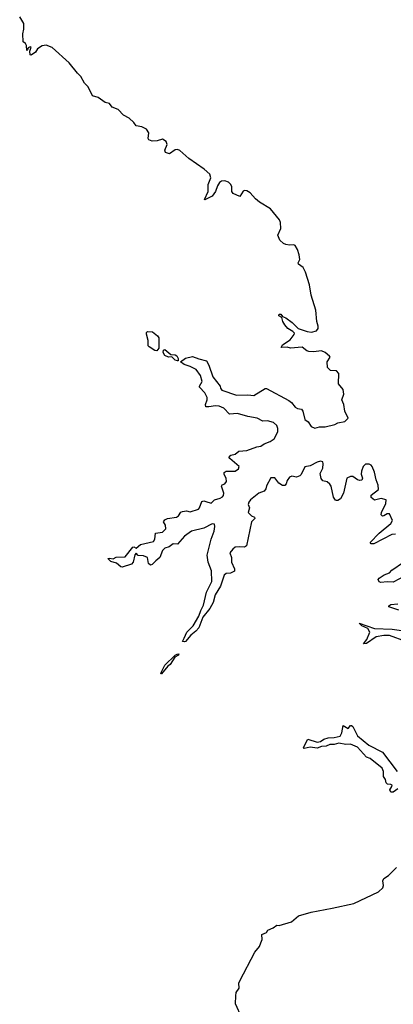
# Model space of a CAD drawing. Extents: x 2219101 to 2444320, y 201258 to 358766.
# Tile 199 of 256: x 2332695 to 2335937, y 313682 to 322238. Entities that reach past the tile are written whole.
import ezdxf

# ---------------------------------------------------------------- set-up
doc = ezdxf.new("R2010")
doc.units = 0

msp = doc.modelspace()

# ---------------------------------------------------------------- linework, layer by layer
at = {"layer": '0CON10XD'}
for points in [[(2335065, 319529.2), (2335022.5, 319555), (2334995, 319587.5), (2334976.7, 319615), (2334970, 319650), (2334943.8, 319665), (2334945, 319680), (2334960.7, 319680.7), (2334975, 319660), (2335005, 319647.5), (2335058.3, 319608.3), (2335110, 319555), (2335188.8, 319528.8), (2335227.7, 319522.3), (2335270, 319535), (2335284.3, 319555), (2335285.9, 319575.9), (2335273.3, 319615), (2335264.2, 319715), (2335223.8, 319845), (2335208.2, 319935), (2335175, 320043.8), (2335155, 320084), (2335113.8, 320115), (2335112, 320125), (2335126.7, 320155), (2335121.1, 320195), (2335105, 320240.8), (2335085, 320275.7), (2335075, 320282), (2335035, 320279.2), (2335005, 320285.8), (2334983.4, 320293.4), (2334951.7, 320321.7), (2334934, 320365), (2334961.2, 320425), (2334957, 320477), (2334948.8, 320498.8), (2334871.2, 320595), (2334775, 320652.5), (2334741.1, 320681.1), (2334693.8, 320735), (2334665, 320751.4), (2334645, 320754.3), (2334635, 320749.2), (2334605, 320703.3), (2334548.3, 320728.3), (2334534.2, 320745), (2334534.4, 320785), (2334527.8, 320805), (2334506.4, 320826.4), (2334475, 320839.2), (2334446.2, 320835), (2334427.4, 320822.6), (2334410, 320795), (2334392.5, 320745), (2334366, 320705), (2334301.7, 320671.7), (2334297.5, 320675), (2334330.8, 320745), (2334330.8, 320805), (2334353.5, 320865), (2334344.5, 320895), (2334295, 320940.4), (2334161.7, 321031.7), (2334085, 321102.7), (2334065, 321109.5), (2334045, 321108.1), (2333995, 321073.8), (2333960, 321085), (2333953.8, 321105), (2333974.5, 321155), (2333965, 321180.8), (2333935, 321198.9), (2333886.2, 321185), (2333845, 321183.1), (2333815, 321193.3), (2333810, 321205), (2333815.6, 321255), (2333795, 321285.6), (2333755, 321306.5), (2333705.6, 321315.6), (2333685.8, 321345), (2333645, 321382.9), (2333595, 321408), (2333548.7, 321458.7), (2333497.6, 321477.6), (2333475, 321510), (2333435, 321517.5), (2333375, 321563.1), (2333326.1, 321576.1), (2333290, 321655), (2333257.5, 321687.5), (2333226.4, 321745), (2333195.5, 321775), (2333125, 321864.5), (2332975, 321996.9), (2332925, 322016.2), (2332888.3, 322011.7), (2332850, 321985), (2332832, 321955), (2332795, 321928.8), (2332784.2, 321934.2), (2332781.2, 321965), (2332795, 322000), (2332785, 322003.3), (2332767.5, 321995), (2332762.5, 321975), (2332755, 321971.2), (2332754.2, 322014.2), (2332745, 322030), (2332724.3, 322045), (2332720.8, 322115), (2332730, 322155), (2332730.8, 322205), (2332694.6, 322264.6)], [(2335955, 317766.8), (2335924.3, 317765), (2335766.8, 317683.2), (2335744, 317684), (2335735.5, 317695), (2335813.2, 317776.8), (2335915, 317859.1), (2335929.2, 317885), (2335905, 317944.3), (2335884.7, 317945.3), (2335855, 317925.6), (2335843.3, 317925), (2335832.2, 317935), (2335835.5, 317955), (2335873.3, 318035), (2335875, 318066.9), (2335832.5, 318077.5), (2335775, 318062), (2335743.3, 318085), (2335745, 318105.7), (2335809.3, 318155), (2335806.1, 318193.9), (2335788.5, 318238.5), (2335774.7, 318305), (2335754.7, 318355), (2335745, 318367.3), (2335726.1, 318376.1), (2335695, 318374.6), (2335675, 318354.3), (2335660, 318315), (2335658.3, 318288.3), (2335670, 318255), (2335663, 318237), (2335645, 318233.3), (2335625, 318240), (2335585, 318268.8), (2335565, 318268.6), (2335533.8, 318255), (2335505.6, 318124.4), (2335480, 318075), (2335455, 318058.8), (2335445, 318058.8), (2335434.1, 318064.1), (2335418.3, 318088.3), (2335396.2, 318185), (2335385, 318202.5), (2335363.6, 318223.6), (2335325, 318230), (2335310.3, 318250.3), (2335303.1, 318295), (2335325, 318341.2), (2335328.5, 318378.5), (2335325, 318396), (2335305, 318401.4), (2335275, 318394.2), (2335215, 318361.2), (2335167.7, 318352.3), (2335136.2, 318285), (2335125, 318273.8), (2335097.7, 318262.3), (2335055, 318271.4), (2335035, 318264), (2335014.4, 318235), (2335007.5, 318205), (2334995, 318191.2), (2334975, 318191.2), (2334942.1, 318212.1), (2334908.5, 318258.5), (2334875, 318255.8), (2334835, 318187.5), (2334831.7, 318161.7), (2334815, 318140), (2334768.8, 318125), (2334696.7, 318065), (2334683.8, 318045), (2334677.5, 318025), (2334690, 317995), (2334676.7, 317955), (2334705, 317927.1), (2334731.2, 317915), (2334733.8, 317905), (2334707.5, 317875), (2334663.6, 317666.4), (2334646.1, 317653.9), (2334605, 317658.8), (2334565, 317654), (2334543, 317637), (2334518.8, 317605), (2334531.2, 317565), (2334531.2, 317525), (2334560, 317465), (2334557.5, 317445), (2334525, 317430), (2334485, 317426), (2334467.7, 317412.3), (2334438.1, 317315), (2334390, 317240), (2334373.1, 317175), (2334345, 317122), (2334283.5, 317046.5), (2334248.1, 316955), (2334224.2, 316925), (2334179.2, 316890.8), (2334133.3, 316835), (2334125, 316830.8), (2334108.8, 316835), (2334120.8, 316865), (2334145.8, 316915), (2334198.8, 316971.2), (2334250, 317055), (2334265.5, 317104.5), (2334290.6, 317149.4), (2334315, 317263.3), (2334360.8, 317355), (2334358.3, 317448.3), (2334330.8, 317525), (2334320, 317585), (2334356.2, 317725), (2334381.2, 317795), (2334388.8, 317835), (2334386.2, 317855), (2334365, 317857.1), (2334291.4, 317818.6), (2334186.8, 317793.2), (2334125, 317750), (2334065, 317679.2), (2334025, 317682.5), (2333991.8, 317658.2), (2333954.2, 317645), (2333934.4, 317625), (2333912, 317565), (2333875, 317535.8), (2333845, 317502.5), (2333828.3, 317498.3), (2333813.6, 317513.6), (2333803.3, 317565), (2333769.7, 317579.7), (2333721.9, 317581.9), (2333705, 317602.5), (2333695, 317587.5), (2333678.6, 317525), (2333665, 317506), (2333585, 317481.4), (2333573.4, 317483.4), (2333535.6, 317515.6), (2333485, 317528.8), (2333460, 317555), (2333475, 317558.8), (2333505, 317553.3), (2333532.9, 317567.1), (2333608.5, 317571.5), (2333675, 317653.8), (2333685, 317656.2), (2333705, 317646.7), (2333742.4, 317677.6), (2333856.4, 317703.6), (2333868.6, 317725), (2333874.3, 317775.7), (2333933.3, 317785), (2333962.5, 317815), (2333960, 317845), (2333943.3, 317875), (2333955, 317893.3), (2333976.2, 317903.8), (2334055, 317914.3), (2334072.4, 317927.6), (2334092.7, 317957.3), (2334107.5, 317965), (2334141.2, 317971.2), (2334175, 317960.9), (2334245, 317984.4), (2334255.7, 317995), (2334275, 318051.2), (2334291.7, 318058.3), (2334311.1, 318051.1), (2334355, 318037.5), (2334385, 318065.8), (2334435, 318079.4), (2334455, 318090.8), (2334464, 318105), (2334465.7, 318125), (2334446.2, 318185), (2334452.5, 318195), (2334476.2, 318205), (2334490, 318225), (2334485.8, 318255), (2334468, 318285), (2334468, 318302), (2334485, 318316), (2334565, 318316), (2334593.8, 318335), (2334598.8, 318355), (2334518.8, 318425), (2334511.2, 318435), (2334515, 318446.2), (2334527.5, 318455), (2334565, 318462.2), (2334595, 318488.2), (2334665, 318494.4), (2334753, 318527), (2334786.9, 318533.1), (2334817, 318553), (2334867.7, 318572.3), (2334903.8, 318595), (2334933.6, 318656.4), (2334933.8, 318685), (2334925, 318712.5), (2334897.9, 318737.9), (2334845, 318751.4), (2334805, 318750.8), (2334755.6, 318775.6), (2334675, 318789.4), (2334585, 318815.7), (2334515, 318811.2), (2334465, 318862.9), (2334425, 318880), (2334394.2, 318884.2), (2334335, 318873.3), (2334310, 318875), (2334306.7, 318895), (2334321.2, 318935), (2334322, 318955), (2334301.2, 318995), (2334253.8, 319045), (2334253.8, 319055), (2334278, 319095), (2334264, 319145), (2334227.3, 319197.3), (2334175, 319223.8), (2334120.5, 319240.5), (2334090, 319265), (2334133, 319297), (2334195, 319312), (2334250.3, 319290.3), (2334316.7, 319275), (2334336, 319235), (2334369.2, 319135), (2334433.8, 319055), (2334436.7, 319035), (2334449.3, 319019.3), (2334575, 318974.3), (2334675, 318978.8), (2334725, 318973.3), (2334825, 319033.3), (2334835, 319033.3), (2335030.5, 318930.5), (2335052.7, 318912.7), (2335085, 318871.2), (2335105, 318858.8), (2335140, 318855), (2335152.5, 318835), (2335170, 318765), (2335198.8, 318745), (2335223.9, 318703.9), (2335255, 318688.2), (2335295, 318700), (2335345, 318700.8), (2335430.5, 318719.5), (2335455, 318733.8), (2335515, 318746.9), (2335544.3, 318775), (2335515.5, 318835.5), (2335507.8, 318895), (2335491.1, 318935), (2335507.1, 318982.9), (2335502.7, 319025), (2335460, 319075), (2335463.3, 319165), (2335445, 319188), (2335391.2, 319191.2), (2335366.7, 319215), (2335363.3, 319265), (2335388.8, 319305), (2335384, 319315), (2335345, 319347.3), (2335315, 319359.6), (2335245, 319351.4), (2335204, 319354), (2335185, 319360), (2335145, 319391.4), (2335045, 319384), (2335015, 319391.2), (2334965, 319390), (2334975, 319412.5), (2335043.1, 319456.9), (2335077.3, 319502.7), (2335080, 319515), (2335065, 319529.2)], [(2333885, 319360.8), (2333866.7, 319365), (2333816.7, 319395), (2333810, 319405), (2333810.7, 319450.7), (2333793.8, 319505), (2333795, 319520), (2333802.5, 319527.5), (2333847.5, 319525), (2333891.2, 319491.2), (2333902, 319475), (2333901.5, 319385), (2333885, 319360.8)], [(2334065, 319272.5), (2334045, 319278.8), (2334015, 319307.5), (2333985, 319304.3), (2333955, 319321.4), (2333938.9, 319345), (2333942.7, 319367.3), (2333955, 319372.9), (2334005, 319330), (2334045, 319325.8), (2334057.4, 319317.4), (2334070, 319295), (2334070, 319275), (2334065, 319272.5)], [(2336045, 317408.1), (2335935, 317350.9), (2335883.5, 317353.5), (2335827.6, 317347.6), (2335812.9, 317352.9), (2335806, 317375), (2335813.5, 317385), (2335857.1, 317412.9), (2335905, 317432.2), (2335925, 317455.6), (2336026.5, 317525)], [(2335985, 317107.5), (2335896.7, 317135), (2335898.8, 317145), (2335916.7, 317155), (2335975, 317162.9)], [(2336045, 316835.3), (2335905, 316888), (2335855, 316888), (2335788, 316875), (2335705, 316817.9), (2335677.5, 316815), (2335707.4, 316852.6), (2335733.5, 316915), (2335716.5, 316946.5), (2335665, 316970.9), (2335640, 316995), (2335775, 316946.9), (2335927.4, 316942.6), (2336065, 316921.2)], [(2333925, 316552.5), (2333920, 316555), (2333922.5, 316565), (2333955, 316628), (2334043.3, 316715), (2334060, 316725), (2334076.4, 316726.4), (2334072.5, 316715), (2334041.2, 316698.8), (2334001.2, 316635), (2333980, 316620), (2333925, 316552.5)], [(2335975, 315555.7), (2335935, 315524.2), (2335915, 315524.2), (2335907.2, 315545), (2335925.5, 315574.5), (2335925.9, 315585), (2335915, 315592.3), (2335886.1, 315596.1), (2335875.7, 315605.7), (2335868.2, 315635), (2335851.2, 315661.2), (2335853.2, 315705), (2335840.7, 315735), (2335735, 315818.9), (2335705, 315828.8), (2335625, 315917.1), (2335565, 315941.6), (2335525, 315939.2), (2335465, 315950.4), (2335425, 315940.2), (2335385, 315940), (2335355.2, 315924.8), (2335315, 315922.2), (2335275, 315907.3), (2335215, 315916.8), (2335164, 315904), (2335156.5, 315915), (2335195, 315987.5), (2335275, 315960.5), (2335305, 315965.3), (2335335, 315986.9), (2335371.2, 315998.8), (2335425, 315999.4), (2335475, 316011.4), (2335489.9, 316040.1), (2335502.5, 316105), (2335545, 316080), (2335564.6, 316105.4), (2335575, 316105.6), (2335586.9, 316096.9), (2335625, 316014.6), (2335725, 315935.3), (2335842.5, 315872.5), (2335971.5, 315705)], [(2335405, 314517.8), (2335592.9, 314557.1), (2335809.6, 314660.4), (2335845.4, 314695), (2335851.5, 314715), (2335845.6, 314755), (2335855.8, 314775), (2335895, 314801.1), (2335965, 314872.2)], [(2334623.1, 313565), (2334568.1, 313685), (2334568.9, 313755), (2334574.2, 313785), (2334598.2, 313821.8), (2334597.5, 313865), (2334604.6, 313885), (2334733.8, 314135), (2334774.5, 314185), (2334788.5, 314215), (2334797.5, 314245), (2334795, 314290), (2334837.5, 314305), (2334847.5, 314325), (2334894.4, 314345.6), (2334925, 314368.8), (2334945, 314368.1), (2335052.2, 314397.8), (2335115, 314450), (2335225, 314482.9), (2335405, 314517.8)]]:
    msp.add_lwpolyline(points, dxfattribs=at)

doc.saveas('drawing.dxf')
